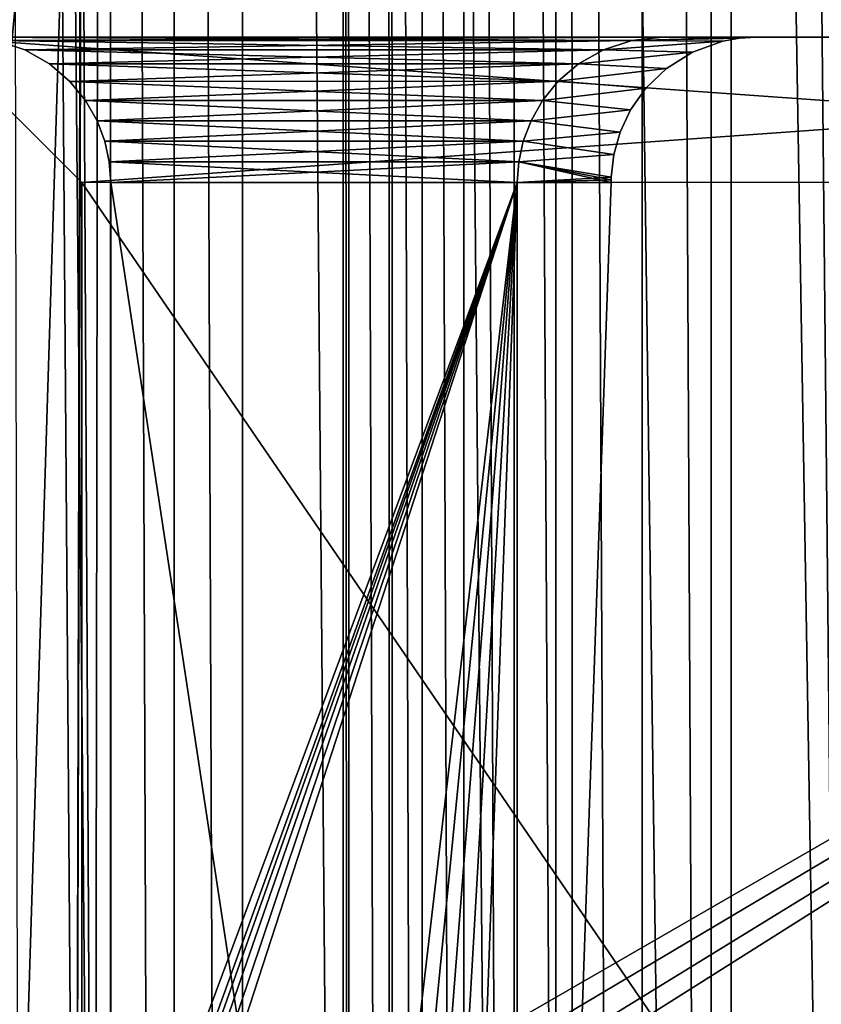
# Model space of a CAD drawing. Header units: metres. Extents: x -206 to 75, y -104 to 104.
# Tile 205 of 256: x -193.03 to -187.51, y -6.69 to 0.09. Entities that reach past the tile are written whole.
import ezdxf

# ---------------------------------------------------------------- set-up
doc = ezdxf.new("R2010")
doc.units = ezdxf.units.M
doc.layers.add('solid_01_1-CONSUMER_THERM_B_125288', color=7, linetype='CONTINUOUS')

msp = doc.modelspace()

# ---------------------------------------------------------------- linework, layer by layer
at = {"layer": 'solid_01_1-CONSUMER_THERM_B_125288'}
for points in [[(-168.648926, 67.29171), (-200.493088, -75.033852), (-200.514557, 74.966148)], [(-190.720612, -45.683636, 1.5), (-200.514557, 74.966148, 1.5), (-200.493088, -75.033852, 1.5)], [(-190.792786, -44.707626, 1.5), (-190.805618, 44.64188, 1.5), (-200.514557, 74.966148, 1.5)], [(-190.720612, -45.683636, 1.5), (-190.792786, -44.707626, 1.5), (-200.514557, 74.966148, 1.5)], [(-168.648926, 67.29171), (-168.75058, 66.747505), (-200.493088, -75.033852)], [(-168.75058, 66.747505), (-168.750504, 66.193886), (-200.493088, -75.033852)], [(-168.750504, 66.193886), (-168.731537, -66.252495), (-200.493088, -75.033852)], [(-186.875885, 63.481842, 75.400002), (-188.131836, 63.209873, 75.400002), (-186.86676, -63.53767, 75.400002)], [(-188.131836, 63.209873, 75.400002), (-188.743393, 63.006863, 75.400002), (-188.122757, -63.265884, 75.400002)], [(-188.131836, 63.209873, 75.400002), (-188.122757, -63.265884, 75.400002), (-186.86676, -63.53767, 75.400002)], [(-188.743393, 63.006863, 75.400002), (-189.338531, 62.760765, 75.400002), (-188.734344, -63.062962, 75.400002)], [(-188.743393, 63.006863, 75.400002), (-188.734344, -63.062962, 75.400002), (-188.122757, -63.265884, 75.400002)], [(-189.338531, 62.760765, 75.400002), (-190.467224, 62.145069, 75.400002), (-189.329514, -62.816952, 75.400002)], [(-189.338531, 62.760765, 75.400002), (-189.329514, -62.816952, 75.400002), (-188.734344, -63.062962, 75.400002)], [(-190.467224, 62.145069, 75.400002), (-191.497131, 61.374428, 75.400002), (-190.458282, -62.201416, 75.400002)], [(-190.467224, 62.145069, 75.400002), (-190.458282, -62.201416, 75.400002), (-189.329514, -62.816952, 75.400002)], [(-191.497131, 61.374428, 75.400002), (-191.968384, 60.935677, 75.400002), (-191.488312, -61.430923, 75.400002)], [(-191.497131, 61.374428, 75.400002), (-191.488312, -61.430923, 75.400002), (-190.458282, -62.201416, 75.400002)], [(-191.968384, 60.935677, 75.400002), (-192.407074, 60.464352, 75.400002), (-191.959625, -60.992237, 75.400002)], [(-191.968384, 60.935677, 75.400002), (-191.959625, -60.992237, 75.400002), (-191.488312, -61.430923, 75.400002)], [(-192.407074, 60.464352, 75.400002), (-193.177567, 59.434338, 75.400002), (-192.511902, -14.2783, 75.400002)], [(-192.407074, 60.464352, 75.400002), (-192.511902, -14.2783, 75.400002), (-192.398376, -60.520977, 75.400002)], [(-192.407074, 60.464352, 75.400002), (-192.398376, -60.520977, 75.400002), (-191.959625, -60.992237, 75.400002)], [(-193.177567, 59.434338, 75.400002), (-192.644226, -11.660436, 75.400002), (-192.511902, -14.2783, 75.400002)], [(-193.177567, 59.434338, 75.400002), (-193.039459, -9.069189, 75.400002), (-192.644226, -11.660436, 75.400002)], [(-190.755585, -42.752499, 1.5), (-190.767761, 42.686893, 1.5), (-190.805618, 44.64188, 1.5)], [(-190.792786, -44.707626, 1.5), (-190.755585, -42.752499, 1.5), (-190.805618, 44.64188, 1.5)], [(-190.4776, -40.818287, 1.5), (-190.489151, 40.752857, 1.5), (-190.767761, 42.686893, 1.5)], [(-190.755585, -42.752499, 1.5), (-190.4776, -40.818287, 1.5), (-190.767761, 42.686893, 1.5)], [(-190.249329, -39.867092, 1.5), (-190.260574, 39.801739, 1.5), (-190.489151, 40.752857, 1.5)], [(-190.4776, -40.818287, 1.5), (-190.249329, -39.867092, 1.5), (-190.489151, 40.752857, 1.5)], [(-189.962341, -38.930828, 1.5), (-189.973282, 38.865559, 1.5), (-190.260574, 39.801739, 1.5)], [(-190.249329, -39.867092, 1.5), (-189.962341, -38.930828, 1.5), (-190.260574, 39.801739, 1.5)], [(-189.617798, -38.013813, 1.5), (-189.628448, 37.948685, 1.5), (-189.973282, 38.865559, 1.5)], [(-189.962341, -38.930828, 1.5), (-189.617798, -38.013813, 1.5), (-189.973282, 38.865559, 1.5)], [(-189.217484, -37.120647, 1.5), (-189.227875, 37.055695, 1.5), (-189.628448, 37.948685, 1.5)], [(-189.617798, -38.013813, 1.5), (-189.217484, -37.120647, 1.5), (-189.628448, 37.948685, 1.5)], [(-188.259018, -35.423119, 1.5), (-188.268982, 35.358646, 1.5), (-189.227875, 37.055695, 1.5)], [(-189.217484, -37.120647, 1.5), (-188.259018, -35.423119, 1.5), (-189.227875, 37.055695, 1.5)], [(-187.10997, -33.869602, 1.5), (-187.119659, 33.805729, 1.5), (-188.268982, 35.358646, 1.5)], [(-188.259018, -35.423119, 1.5), (-187.10997, -33.869602, 1.5), (-188.268982, 35.358646, 1.5)], [(-194.600418, 5.071846, 63.5), (-192.600418, 5.071989, 63.5), (-194.599762, -4.071892, 63.5)], [(-193.693588, -6.530932, 63.5), (-194.599762, -4.071892, 63.5), (-192.600418, 5.071989, 63.5)], [(-193.039459, -9.069223, 63.5), (-193.693588, -6.530932, 63.5), (-192.600418, 5.071989, 63.5)], [(-192.644226, -11.660474, 63.5), (-193.039459, -9.069223, 63.5), (-192.600418, 5.071989, 63.5)], [(-192.644226, -11.660474, 63.5), (-192.600418, 5.071989, 63.5), (-192.600266, 2.971674, 63.5)], [(-192.511902, -14.278341, 63.5), (-192.644226, -11.660474, 63.5), (-192.600266, 2.971674, 63.5)], [(-178.100266, 2.972715, 63.5), (-192.511902, -14.278341, 63.5), (-192.600266, 2.971674, 63.5)], [(-178.100266, 2.972715, 63.5), (-192.49942, -22.094429, 63.5), (-192.511902, -14.278341, 63.5)], [(-178.100266, 2.972715, 63.5), (-192.380325, -21.904842, 63.5), (-192.49942, -22.094429, 63.5)], [(-178.100266, 2.972715, 63.5), (-192.221954, -21.746449, 63.5), (-192.380325, -21.904842, 63.5)], [(-178.100266, 2.972715, 63.5), (-192.032394, -21.627327, 63.5), (-192.221954, -21.746449, 63.5)], [(-178.100266, 2.972715, 63.5), (-191.821167, -21.553381, 63.5), (-192.032394, -21.627327, 63.5)], [(-178.100266, 2.972715, 63.5), (-191.598511, -21.528254, 63.5), (-191.821167, -21.553381, 63.5)], [(-178.100266, 2.972715, 63.5), (-189.702667, -21.528118, 63.5), (-191.598511, -21.528254, 63.5)], [(-178.100266, 2.972715, 63.5), (-189.523285, -21.511883, 63.5), (-189.702667, -21.528118, 63.5)], [(-178.100266, 2.972715, 63.5), (-189.349716, -21.46373, 63.5), (-189.523285, -21.511883, 63.5)], [(-178.100266, 2.972715, 63.5), (-189.187607, -21.385223, 63.5), (-189.349716, -21.46373, 63.5)], [(-178.100266, 2.972715, 63.5), (-188.60054, -21.091534, 63.5), (-189.187607, -21.385223, 63.5)], [(-178.100266, 2.972715, 63.5), (-187.975281, -20.891756, 63.5), (-188.60054, -21.091534, 63.5)], [(-178.100266, 2.972715, 63.5), (-187.326736, -20.790642, 63.5), (-187.975281, -20.891756, 63.5)], [(-193.400055, -0.028384, 65.800003), (-193.600052, -0.028398, 65.5), (-178.600052, -0.027321, 65.5)], [(-179.599976, -1.027393, 66.5), (-178.600052, -0.027321, 65.5), (-193.600052, -0.028398, 65.5)], [(-179.167526, -0.027362, 73.099998), (-178.600052, -0.027321, 73.400002), (-193.600052, -0.028398, 73.400002)], [(-192.599976, -1.028326, 72.400002), (-193.600052, -0.028398, 73.400002), (-178.600052, -0.027321, 73.400002)], [(-184.100052, -0.027716, 73.099998), (-179.167526, -0.027362, 73.099998), (-193.600052, -0.028398, 73.400002)], [(-184.100052, -0.027716, 73.099998), (-193.600052, -0.028398, 73.400002), (-188.600052, -0.028039, 73.099998)], [(-193.400055, -0.028384, 73.099998), (-188.600052, -0.028039, 73.099998), (-193.600052, -0.028398, 73.400002)], [(-192.599976, -1.028326, 66.5), (-193.600052, -0.028398, 65.5), (-193.600052, -0.028398, 73.400002)], [(-179.599976, -1.027393, 66.5), (-193.600052, -0.028398, 65.5), (-192.599976, -1.028326, 66.5)], [(-192.599976, -1.028326, 66.5), (-193.600052, -0.028398, 73.400002), (-192.599976, -1.028326, 72.400002)], [(-188.600052, -0.028039, 65.800003), (-193.400055, -0.028384, 65.800003), (-178.600052, -0.027321, 65.5)], [(-193.18924, -0.050841, 72.889191), (-188.600052, -0.028039, 73.099998), (-193.400055, -0.028384, 73.099998)], [(-188.810852, -0.050527, 66.010811), (-193.400055, -0.028384, 65.800003), (-188.600052, -0.028039, 65.800003)], [(-193.18924, -0.050841, 66.010811), (-193.400055, -0.028384, 65.800003), (-188.810852, -0.050527, 66.010811)], [(-188.810852, -0.050527, 72.889191), (-188.600052, -0.028039, 73.099998), (-193.18924, -0.050841, 72.889191)], [(-193.18924, -0.050841, 66.010811), (-188.810852, -0.050527, 66.010811), (-189.006821, -0.114544, 66.206764)], [(-188.810852, -0.050527, 72.889191), (-193.18924, -0.050841, 72.889191), (-192.993271, -0.114831, 72.693214)], [(-192.993286, -0.11483, 66.206787), (-193.18924, -0.050841, 66.010811), (-189.006821, -0.114544, 66.206764)], [(-193.18924, -0.050841, 72.889191), (-193.18924, -0.050841, 66.010811), (-192.993286, -0.11483, 66.206787)], [(-192.993271, -0.114831, 72.693214), (-193.18924, -0.050841, 72.889191), (-192.993286, -0.11483, 66.206787)], [(-188.810852, -0.050527, 72.889191), (-192.993271, -0.114831, 72.693214), (-189.006805, -0.114544, 72.693214)], [(-192.599976, -1.028326, 72.400002), (-178.600052, -0.027321, 73.400002), (-179.599976, -1.027393, 72.400002)], [(-189.006821, -0.114544, 66.206764), (-188.810852, -0.050527, 66.010811), (-189.006805, -0.114544, 68.106781)], [(-189.006805, -0.114544, 68.106781), (-188.810852, -0.050527, 67.910805), (-188.182968, -0.054714, 67.929573)], [(-188.810852, -0.050527, 70.989189), (-189.006805, -0.114544, 70.793213), (-188.182968, -0.054714, 70.970444)], [(-188.810852, -0.050527, 66.010811), (-188.810852, -0.050527, 67.910805), (-189.006805, -0.114544, 68.106781)], [(-189.006805, -0.114544, 72.693214), (-189.006805, -0.114544, 70.793213), (-188.810852, -0.050527, 70.989189)], [(-188.810852, -0.050527, 72.889191), (-189.006805, -0.114544, 72.693214), (-188.810852, -0.050527, 70.989189)], [(-189.006805, -0.114544, 68.106781), (-188.182968, -0.054714, 67.929573), (-188.393066, -0.129864, 68.139633)], [(-189.006805, -0.114544, 70.793213), (-188.393036, -0.129864, 70.76033), (-188.182968, -0.054714, 70.970444)], [(-188.810852, -0.050527, 70.989189), (-187.9534, -0.027993, 71.199997), (-188.600052, -0.028039, 71.199997)], [(-188.810852, -0.050527, 70.989189), (-188.069855, -0.034795, 71.083626), (-187.9534, -0.027993, 71.199997)], [(-188.810852, -0.050527, 72.889191), (-188.600052, -0.028039, 71.199997), (-188.600052, -0.028039, 73.099998)], [(-188.810852, -0.050527, 72.889191), (-188.810852, -0.050527, 70.989189), (-188.600052, -0.028039, 71.199997)], [(-188.810852, -0.050527, 67.910805), (-188.600052, -0.028039, 65.800003), (-188.600052, -0.028039, 67.699997)], [(-188.810852, -0.050527, 66.010811), (-188.600052, -0.028039, 65.800003), (-188.810852, -0.050527, 67.910805)], [(-188.810852, -0.050527, 67.910805), (-188.600052, -0.028039, 67.699997), (-188.069778, -0.034795, 67.816452)], [(-188.810852, -0.050527, 67.910805), (-188.069778, -0.034795, 67.816452), (-188.182968, -0.054714, 67.929573)], [(-188.810852, -0.050527, 70.989189), (-188.182968, -0.054714, 70.970444), (-188.069855, -0.034795, 71.083626)], [(-184.100052, -0.027716, 65.800003), (-188.600052, -0.028039, 65.800003), (-178.600052, -0.027321, 65.5)], [(-184.100052, -0.027716, 71.199997), (-184.100052, -0.027716, 73.099998), (-188.600052, -0.028039, 73.099998)], [(-184.746689, -0.027762, 71.199997), (-184.100052, -0.027716, 71.199997), (-188.600052, -0.028039, 73.099998)], [(-184.100052, -0.027716, 65.800003), (-188.600052, -0.028039, 67.699997), (-188.600052, -0.028039, 65.800003)], [(-184.100052, -0.027716, 65.800003), (-187.9534, -0.027993, 67.699997), (-188.600052, -0.028039, 67.699997)], [(-184.746689, -0.027762, 67.699997), (-188.600052, -0.028039, 73.099998), (-187.9534, -0.027993, 71.199997)], [(-184.746689, -0.027762, 67.699997), (-184.746689, -0.027762, 71.199997), (-188.600052, -0.028039, 73.099998)], [(-188.600052, -0.028039, 73.099998), (-188.600052, -0.028039, 71.199997), (-187.9534, -0.027993, 71.199997)], [(-188.069778, -0.034795, 67.816452), (-188.600052, -0.028039, 67.699997), (-187.9534, -0.027993, 67.699997)], [(-188.393036, -0.129864, 70.76033), (-188.393066, -0.129864, 68.139633), (-188.182968, -0.054714, 67.929573)], [(-188.182968, -0.054714, 70.970444), (-188.393036, -0.129864, 70.76033), (-188.182968, -0.054714, 67.929573)], [(-188.182968, -0.054714, 70.970444), (-188.182968, -0.054714, 67.929573), (-188.069778, -0.034795, 67.816452)], [(-188.069855, -0.034795, 71.083626), (-188.182968, -0.054714, 70.970444), (-188.069778, -0.034795, 67.816452)], [(-188.069855, -0.034795, 71.083626), (-187.9534, -0.027993, 67.699997), (-187.9534, -0.027993, 71.199997)], [(-188.069855, -0.034795, 71.083626), (-188.069778, -0.034795, 67.816452), (-187.9534, -0.027993, 67.699997)], [(-184.100052, -0.027716, 65.800003), (-187.9534, -0.027993, 71.199997), (-187.9534, -0.027993, 67.699997)], [(-184.100052, -0.027716, 65.800003), (-184.746689, -0.027762, 67.699997), (-187.9534, -0.027993, 71.199997)], [(-192.993286, -0.11483, 66.206787), (-189.006821, -0.114544, 66.206764), (-189.17778, -0.211858, 66.377731)], [(-192.822296, -0.21212, 66.377739), (-192.993286, -0.11483, 66.206787), (-189.17778, -0.211858, 66.377731)], [(-192.993271, -0.114831, 72.693214), (-192.993286, -0.11483, 66.206787), (-192.822296, -0.21212, 66.377739)], [(-189.006805, -0.114544, 72.693214), (-192.993271, -0.114831, 72.693214), (-192.822296, -0.212119, 72.522263)], [(-192.822296, -0.212119, 72.522263), (-192.993271, -0.114831, 72.693214), (-192.822296, -0.21212, 66.377739)], [(-189.006805, -0.114544, 72.693214), (-192.822296, -0.212119, 72.522263), (-189.177765, -0.211858, 72.522263)], [(-189.17778, -0.211858, 66.377731), (-189.006821, -0.114544, 66.206764), (-189.177765, -0.211858, 68.27774)], [(-189.177765, -0.211858, 68.27774), (-189.006805, -0.114544, 68.106781), (-188.393066, -0.129864, 68.139633)], [(-189.006805, -0.114544, 70.793213), (-189.177765, -0.211858, 70.622261), (-188.393036, -0.129864, 70.76033)], [(-189.006821, -0.114544, 66.206764), (-189.006805, -0.114544, 68.106781), (-189.177765, -0.211858, 68.27774)], [(-189.177765, -0.211858, 72.522263), (-189.177765, -0.211858, 70.622261), (-189.006805, -0.114544, 70.793213)], [(-189.006805, -0.114544, 72.693214), (-189.177765, -0.211858, 72.522263), (-189.006805, -0.114544, 70.793213)], [(-189.177765, -0.211858, 68.27774), (-188.393066, -0.129864, 68.139633), (-188.572418, -0.242671, 68.319031)], [(-189.177765, -0.211858, 70.622261), (-188.572418, -0.242671, 70.580971), (-188.393036, -0.129864, 70.76033)], [(-188.572418, -0.242671, 70.580971), (-188.572418, -0.242671, 68.319031), (-188.393066, -0.129864, 68.139633)], [(-188.393036, -0.129864, 70.76033), (-188.572418, -0.242671, 70.580971), (-188.393066, -0.129864, 68.139633)], [(-192.822296, -0.21212, 66.377739), (-189.17778, -0.211858, 66.377731), (-189.317551, -0.331561, 66.517532)], [(-189.177765, -0.211858, 72.522263), (-192.822296, -0.212119, 72.522263), (-192.682495, -0.331801, 72.382477)], [(-192.822296, -0.212119, 72.522263), (-192.822296, -0.21212, 66.377739), (-192.682495, -0.331802, 66.517525)], [(-192.682495, -0.331801, 72.382477), (-192.822296, -0.212119, 72.522263), (-192.682495, -0.331802, 66.517525)], [(-192.682495, -0.331802, 66.517525), (-192.822296, -0.21212, 66.377739), (-189.317551, -0.331561, 66.517532)], [(-189.177765, -0.211858, 72.522263), (-192.682495, -0.331801, 72.382477), (-189.317551, -0.331561, 72.382469)], [(-189.317551, -0.331561, 68.417526), (-189.177765, -0.211858, 68.27774), (-188.572418, -0.242671, 68.319031)], [(-189.177765, -0.211858, 70.622261), (-189.317551, -0.33156, 70.482475), (-188.572418, -0.242671, 70.580971)], [(-189.17778, -0.211858, 66.377731), (-189.177765, -0.211858, 68.27774), (-189.317551, -0.331561, 68.417526)], [(-189.317551, -0.331561, 66.517532), (-189.17778, -0.211858, 66.377731), (-189.317551, -0.331561, 68.417526)], [(-189.317551, -0.331561, 72.382469), (-189.317551, -0.33156, 70.482475), (-189.177765, -0.211858, 70.622261)], [(-189.177765, -0.211858, 72.522263), (-189.317551, -0.331561, 72.382469), (-189.177765, -0.211858, 70.622261)], [(-189.317551, -0.331561, 68.417526), (-188.572418, -0.242671, 68.319031), (-188.714066, -0.37893, 68.460686)], [(-189.317551, -0.33156, 70.482475), (-188.714066, -0.37893, 70.439308), (-188.572418, -0.242671, 70.580971)], [(-188.714066, -0.37893, 70.439308), (-188.714066, -0.37893, 68.460686), (-188.572418, -0.242671, 68.319031)], [(-188.572418, -0.242671, 70.580971), (-188.714066, -0.37893, 70.439308), (-188.572418, -0.242671, 68.319031)], [(-192.682495, -0.331802, 66.517525), (-189.317551, -0.331561, 66.517532), (-189.425873, -0.464223, 66.625847)], [(-189.317551, -0.331561, 72.382469), (-192.682495, -0.331801, 72.382477), (-192.574173, -0.464447, 72.274139)], [(-192.682495, -0.331801, 72.382477), (-192.682495, -0.331802, 66.517525), (-192.574173, -0.464449, 66.625862)], [(-192.574173, -0.464447, 72.274139), (-192.682495, -0.331801, 72.382477), (-192.574173, -0.464449, 66.625862)], [(-192.574173, -0.464449, 66.625862), (-192.682495, -0.331802, 66.517525), (-189.425873, -0.464223, 66.625847)], [(-189.317551, -0.331561, 72.382469), (-192.574173, -0.464447, 72.274139), (-189.425858, -0.464223, 72.274139)], [(-189.425873, -0.464223, 66.625847), (-189.317551, -0.331561, 66.517532), (-189.425858, -0.464223, 68.525856)], [(-189.317551, -0.33156, 70.482475), (-189.425858, -0.464221, 70.374138), (-188.714066, -0.37893, 70.439308)], [(-189.425858, -0.464223, 72.274139), (-189.425858, -0.464221, 70.374138), (-189.317551, -0.33156, 70.482475)], [(-189.317551, -0.331561, 72.382469), (-189.425858, -0.464223, 72.274139), (-189.317551, -0.33156, 70.482475)], [(-189.425858, -0.464223, 68.525856), (-189.317551, -0.331561, 68.417526), (-188.714066, -0.37893, 68.460686)], [(-189.317551, -0.331561, 66.517532), (-189.317551, -0.331561, 68.417526), (-189.425858, -0.464223, 68.525856)], [(-189.425858, -0.464223, 68.525856), (-188.714066, -0.37893, 68.460686), (-188.818985, -0.527354, 68.565628)], [(-189.425858, -0.464221, 70.374138), (-188.819, -0.527354, 70.334381), (-188.714066, -0.37893, 70.439308)], [(-188.819, -0.527354, 70.334381), (-188.818985, -0.527354, 68.565628), (-188.714066, -0.37893, 68.460686)], [(-188.714066, -0.37893, 70.439308), (-188.819, -0.527354, 70.334381), (-188.714066, -0.37893, 68.460686)], [(-192.574173, -0.464449, 66.625862), (-189.425873, -0.464223, 66.625847), (-189.505188, -0.60309, 66.705193)], [(-189.425858, -0.464223, 72.274139), (-192.574173, -0.464447, 72.274139), (-192.494812, -0.603302, 72.194817)], [(-192.494812, -0.603302, 72.194817), (-192.574173, -0.464447, 72.274139), (-192.574173, -0.464449, 66.625862)], [(-192.494812, -0.603305, 66.705185), (-192.574173, -0.464449, 66.625862), (-189.505188, -0.60309, 66.705193)], [(-192.494812, -0.603302, 72.194817), (-192.574173, -0.464449, 66.625862), (-192.494812, -0.603305, 66.705185)], [(-189.425858, -0.464223, 72.274139), (-192.494812, -0.603302, 72.194817), (-189.505203, -0.60309, 72.194817)], [(-189.425858, -0.464221, 70.374138), (-189.505203, -0.603087, 70.294815), (-188.819, -0.527354, 70.334381)], [(-189.425858, -0.464223, 72.274139), (-189.505203, -0.603087, 70.294815), (-189.425858, -0.464221, 70.374138)], [(-189.505203, -0.60309, 68.605186), (-189.425858, -0.464223, 68.525856), (-188.818985, -0.527354, 68.565628)], [(-189.425873, -0.464223, 66.625847), (-189.425858, -0.464223, 68.525856), (-189.505203, -0.60309, 68.605186)], [(-189.505188, -0.60309, 66.705193), (-189.425873, -0.464223, 66.625847), (-189.505203, -0.60309, 68.605186)], [(-189.425858, -0.464223, 72.274139), (-189.505203, -0.60309, 72.194817), (-189.505203, -0.603087, 70.294815)], [(-189.505203, -0.60309, 68.605186), (-188.818985, -0.527354, 68.565628), (-188.891296, -0.68127, 68.637939)], [(-189.505203, -0.603087, 70.294815), (-188.891296, -0.68127, 70.262054), (-188.819, -0.527354, 70.334381)], [(-188.891296, -0.68127, 70.262054), (-188.891296, -0.68127, 68.637939), (-188.818985, -0.527354, 68.565628)], [(-188.819, -0.527354, 70.334381), (-188.891296, -0.68127, 70.262054), (-188.818985, -0.527354, 68.565628)], [(-192.494812, -0.603305, 66.705185), (-189.505188, -0.60309, 66.705193), (-189.558929, -0.744478, 66.758926)], [(-189.505203, -0.60309, 72.194817), (-192.494812, -0.603302, 72.194817), (-192.441071, -0.744681, 72.141068)], [(-192.441071, -0.744681, 72.141068), (-192.494812, -0.603302, 72.194817), (-192.494812, -0.603305, 66.705185)], [(-192.441071, -0.744685, 66.758934), (-192.494812, -0.603305, 66.705185), (-189.558929, -0.744478, 66.758926)], [(-192.441071, -0.744681, 72.141068), (-192.494812, -0.603305, 66.705185), (-192.441071, -0.744685, 66.758934)], [(-189.505203, -0.60309, 72.194817), (-192.441071, -0.744681, 72.141068), (-189.558929, -0.744478, 72.141068)], [(-189.505203, -0.603087, 70.294815), (-189.558929, -0.744475, 70.241066), (-188.891296, -0.68127, 70.262054)], [(-189.505203, -0.60309, 72.194817), (-189.558929, -0.744475, 70.241066), (-189.505203, -0.603087, 70.294815)], [(-189.558929, -0.744478, 68.658936), (-189.505203, -0.60309, 68.605186), (-188.891296, -0.68127, 68.637939)], [(-189.505188, -0.60309, 66.705193), (-189.505203, -0.60309, 68.605186), (-189.558929, -0.744478, 68.658936)], [(-189.558929, -0.744478, 66.758926), (-189.505188, -0.60309, 66.705193), (-189.558929, -0.744478, 68.658936)], [(-189.505203, -0.60309, 72.194817), (-189.558929, -0.744478, 72.141068), (-189.558929, -0.744475, 70.241066)], [(-192.441071, -0.744685, 66.758934), (-189.558929, -0.744478, 66.758926), (-189.589859, -0.886163, 66.789871)], [(-189.558929, -0.744478, 72.141068), (-192.441071, -0.744681, 72.141068), (-192.41011, -0.886363, 72.110123)], [(-192.41011, -0.886363, 72.110123), (-192.441071, -0.744681, 72.141068), (-192.441071, -0.744685, 66.758934)], [(-192.41011, -0.886365, 66.789871), (-192.441071, -0.744685, 66.758934), (-189.589859, -0.886163, 66.789871)], [(-192.41011, -0.886363, 72.110123), (-192.441071, -0.744685, 66.758934), (-192.41011, -0.886365, 66.789871)], [(-189.558929, -0.744478, 72.141068), (-192.41011, -0.886363, 72.110123), (-189.589859, -0.886163, 72.110123)], [(-189.558929, -0.744475, 70.241066), (-189.589859, -0.88616, 70.210129), (-188.934921, -0.83698, 70.21843)], [(-189.558929, -0.744478, 72.141068), (-189.589859, -0.88616, 70.210129), (-189.558929, -0.744475, 70.241066)], [(-189.589859, -0.886163, 68.689873), (-189.558929, -0.744478, 68.658936), (-188.934921, -0.83698, 68.681572)], [(-189.558929, -0.744478, 66.758926), (-189.558929, -0.744478, 68.658936), (-189.589859, -0.886163, 68.689873)], [(-189.589859, -0.886163, 66.789871), (-189.558929, -0.744478, 66.758926), (-189.589859, -0.886163, 68.689873)], [(-189.558929, -0.744478, 72.141068), (-189.589859, -0.886163, 72.110123), (-189.589859, -0.88616, 70.210129)], [(-189.558929, -0.744478, 68.658936), (-188.891296, -0.68127, 68.637939), (-188.934921, -0.83698, 68.681572)], [(-189.558929, -0.744475, 70.241066), (-188.934921, -0.83698, 70.21843), (-188.891296, -0.68127, 70.262054)], [(-188.934921, -0.83698, 70.21843), (-188.934921, -0.83698, 68.681572), (-188.891296, -0.68127, 68.637939)], [(-188.891296, -0.68127, 70.262054), (-188.934921, -0.83698, 70.21843), (-188.891296, -0.68127, 68.637939)], [(-189.589859, -0.886163, 68.689873), (-188.934921, -0.83698, 68.681572), (-188.952728, -0.993165, 68.699394)], [(-189.589859, -0.88616, 70.210129), (-188.952728, -0.993165, 70.200607), (-188.934921, -0.83698, 70.21843)], [(-188.952728, -0.993165, 70.200607), (-188.952728, -0.993165, 68.699394), (-188.934921, -0.83698, 68.681572)], [(-188.934921, -0.83698, 70.21843), (-188.952728, -0.993165, 70.200607), (-188.934921, -0.83698, 68.681572)], [(-192.41011, -0.886365, 66.789871), (-189.589859, -0.886163, 66.789871), (-189.599976, -1.028111, 66.800003)], [(-189.589859, -0.886163, 72.110123), (-192.41011, -0.886363, 72.110123), (-192.399979, -1.028312, 72.099998)], [(-192.41011, -0.886363, 72.110123), (-192.41011, -0.886365, 66.789871), (-192.399979, -1.028312, 66.800003)], [(-192.41011, -0.886363, 72.110123), (-192.399979, -1.028312, 66.800003), (-192.399979, -1.028312, 72.099998)], [(-192.399979, -1.028312, 66.800003), (-192.41011, -0.886365, 66.789871), (-189.599976, -1.028111, 66.800003)], [(-189.589859, -0.886163, 72.110123), (-192.399979, -1.028312, 72.099998), (-189.599976, -1.028111, 72.099998)], [(-189.589859, -0.88616, 70.210129), (-189.599976, -1.028111, 70.199997), (-188.952728, -0.993165, 70.200607)], [(-189.589859, -0.88616, 70.210129), (-189.599976, -1.028111, 72.099998), (-189.599976, -1.028111, 70.199997)], [(-189.589859, -0.886163, 72.110123), (-189.599976, -1.028111, 72.099998), (-189.589859, -0.88616, 70.210129)], [(-189.589859, -0.886163, 68.689873), (-188.953949, -1.028064, 68.699997), (-189.599976, -1.028111, 68.699997)], [(-189.589859, -0.886163, 66.789871), (-189.589859, -0.886163, 68.689873), (-189.599976, -1.028111, 68.699997)], [(-189.589859, -0.886163, 66.789871), (-189.599976, -1.028111, 68.699997), (-189.599976, -1.028111, 66.800003)], [(-189.589859, -0.886163, 68.689873), (-188.952728, -0.993165, 68.699394), (-188.953339, -1.010612, 68.699844)], [(-189.589859, -0.886163, 68.689873), (-188.953339, -1.010612, 68.699844), (-188.953949, -1.028064, 68.699997)], [(-188.953339, -1.010612, 70.20015), (-188.952728, -0.993165, 70.200607), (-189.599976, -1.028111, 70.199997)], [(-188.953339, -1.010612, 70.20015), (-189.599976, -1.028111, 70.199997), (-188.953949, -1.028064, 70.199997)], [(-188.953949, -1.028064, 70.199997), (-188.953949, -1.028064, 68.699997), (-188.953339, -1.010612, 68.699844)], [(-188.953339, -1.010612, 70.20015), (-188.953949, -1.028064, 70.199997), (-188.953339, -1.010612, 68.699844)], [(-188.953339, -1.010612, 70.20015), (-188.952728, -0.993165, 68.699394), (-188.952728, -0.993165, 70.200607)], [(-188.953339, -1.010612, 70.20015), (-188.953339, -1.010612, 68.699844), (-188.952728, -0.993165, 68.699394)], [(-194.79895, -15.41427, 72.099998), (-189.599976, -1.028111, 72.099998), (-192.399429, -8.550674, 72.099998)], [(-194.79895, -15.41427, 72.099998), (-194.779694, -15.609434, 72.099998), (-189.599976, -1.028111, 72.099998)], [(-194.779694, -15.609434, 72.099998), (-194.722794, -15.796946, 72.099998), (-189.599976, -1.028111, 72.099998)], [(-194.722794, -15.796946, 72.099998), (-194.630417, -15.969762, 72.099998), (-189.599976, -1.028111, 72.099998)], [(-194.630417, -15.969762, 72.099998), (-194.505997, -16.121357, 72.099998), (-189.599976, -1.028111, 72.099998)], [(-194.505997, -16.121357, 72.099998), (-191.684479, -18.942474, 72.099998), (-189.599976, -1.028111, 72.099998)], [(-193.264374, -19.757679, 66.5), (-179.598618, -20.027393, 66.5), (-179.599976, -1.027393, 66.5)], [(-193.112396, -19.510281, 66.5), (-193.264374, -19.757679, 66.5), (-179.599976, -1.027393, 66.5)], [(-193.113159, -9.046428, 66.5), (-179.599976, -1.027393, 66.5), (-192.599442, -8.528326, 66.5)], [(-193.01561, -9.267735, 66.5), (-179.599976, -1.027393, 66.5), (-193.113159, -9.046428, 66.5)], [(-193.014893, -19.288973, 66.5), (-193.112396, -19.510281, 66.5), (-179.599976, -1.027393, 66.5)], [(-193.01561, -9.267735, 66.5), (-192.961975, -9.463418, 66.5), (-179.599976, -1.027393, 66.5)], [(-193.014893, -19.288973, 66.5), (-179.599976, -1.027393, 66.5), (-192.961288, -19.09329, 66.5)], [(-192.624756, -11.860378, 66.5), (-179.599976, -1.027393, 66.5), (-192.961975, -9.463418, 66.5)], [(-192.961288, -19.09329, 66.5), (-179.599976, -1.027393, 66.5), (-192.624405, -16.696272, 66.5)], [(-192.511902, -14.278312, 66.5), (-179.599976, -1.027393, 66.5), (-192.624756, -11.860378, 66.5)], [(-192.624405, -16.696272, 66.5), (-179.599976, -1.027393, 66.5), (-192.511902, -14.278312, 66.5)], [(-192.599976, -1.028326, 72.400002), (-179.599976, -1.027393, 72.400002), (-179.598618, -20.027393, 72.400002)], [(-179.599976, -1.027393, 66.5), (-192.599976, -1.028326, 66.5), (-192.599442, -8.528326, 66.5)], [(-192.599442, -8.528326, 72.400002), (-192.599976, -1.028326, 72.400002), (-179.598618, -20.027393, 72.400002)], [(-192.599976, -1.028326, 66.5), (-192.599976, -1.028326, 72.400002), (-192.599442, -8.528326, 72.400002)], [(-192.599442, -8.528326, 66.5), (-192.599976, -1.028326, 66.5), (-192.599442, -8.528326, 72.400002)], [(-192.399979, -1.028312, 66.800003), (-189.599976, -1.028111, 66.800003), (-189.598648, -19.528111, 66.800003)], [(-192.399429, -8.550674, 72.099998), (-189.599976, -1.028111, 72.099998), (-192.399979, -1.028312, 72.099998)], [(-192.399429, -8.550674, 66.800003), (-192.399979, -1.028312, 66.800003), (-189.598648, -19.528111, 66.800003)], [(-192.399429, -8.550674, 66.800003), (-192.399979, -1.028312, 72.099998), (-192.399979, -1.028312, 66.800003)], [(-192.399429, -8.550674, 72.099998), (-192.399979, -1.028312, 72.099998), (-192.399429, -8.550674, 66.800003)], [(-191.684479, -18.942474, 72.099998), (-191.381271, -19.191256, 72.099998), (-189.599976, -1.028111, 72.099998)], [(-191.381271, -19.191256, 72.099998), (-191.035599, -19.375973, 72.099998), (-189.599976, -1.028111, 72.099998)], [(-191.035599, -19.375973, 72.099998), (-190.660538, -19.489731, 72.099998), (-189.599976, -1.028111, 72.099998)], [(-190.660538, -19.489731, 72.099998), (-190.270218, -19.528158, 72.099998), (-189.599976, -1.028111, 72.099998)], [(-190.270218, -19.528158, 72.099998), (-189.598648, -19.528111, 72.099998), (-189.599976, -1.028111, 72.099998)], [(-189.598648, -19.528111, 68.699997), (-189.599976, -1.028111, 68.699997), (-188.953949, -1.028064, 68.699997)], [(-188.953949, -1.028064, 70.199997), (-189.599976, -1.028111, 70.199997), (-189.598648, -19.528111, 70.199997)], [(-189.599976, -1.028111, 66.800003), (-189.599976, -1.028111, 68.699997), (-189.598648, -19.528111, 68.699997)], [(-189.598648, -19.528111, 66.800003), (-189.599976, -1.028111, 66.800003), (-189.598648, -19.528111, 68.699997)], [(-189.598648, -19.528111, 72.099998), (-189.598648, -19.528111, 70.199997), (-189.599976, -1.028111, 70.199997)], [(-189.599976, -1.028111, 72.099998), (-189.598648, -19.528111, 72.099998), (-189.599976, -1.028111, 70.199997)], [(-189.598648, -19.528111, 70.199997), (-189.598648, -19.528111, 68.699997), (-188.953949, -1.028064, 68.699997)], [(-188.953949, -1.028064, 70.199997), (-189.598648, -19.528111, 70.199997), (-188.953949, -1.028064, 68.699997)]]:
    msp.add_3dface(points, dxfattribs=at)

doc.saveas('drawing.dxf')
